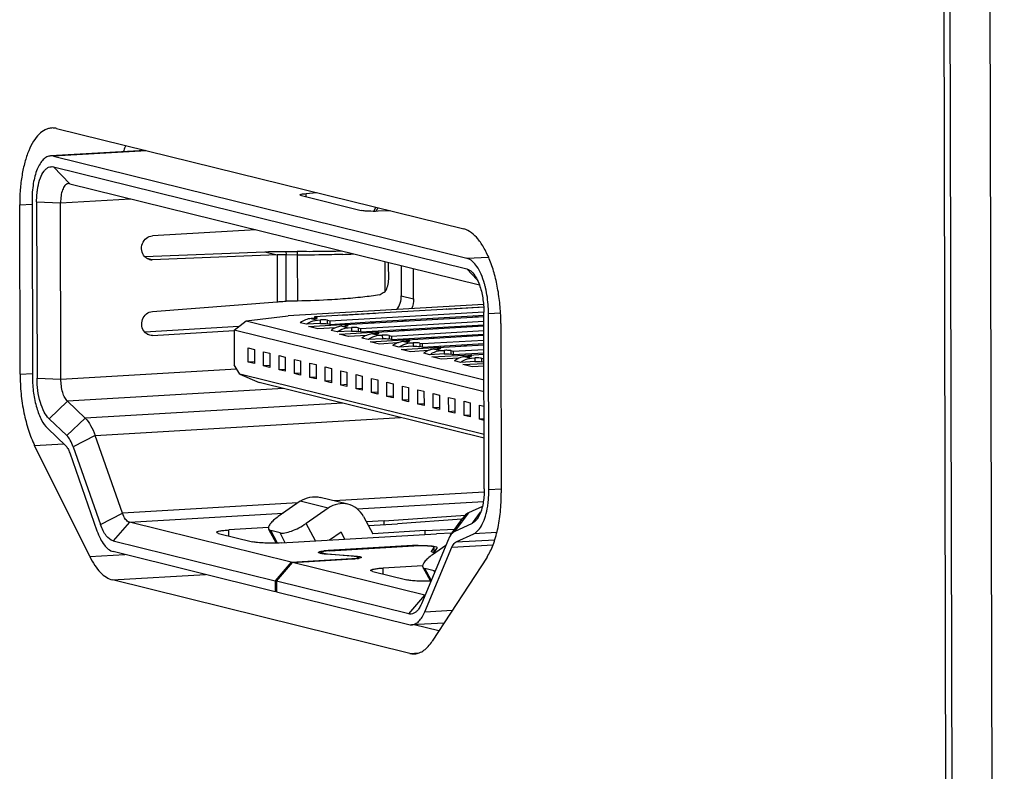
# Model space of a CAD drawing. Header units: millimetres. Extents: x 0 to 2731, y -3524 to -2222.
# Tile 113 of 221: x 1471 to 1484, y -2526 to -2515. Entities that reach past the tile are written whole.
import ezdxf

# ---------------------------------------------------------------- set-up
doc = ezdxf.new("R2010")
doc.units = ezdxf.units.MM
doc.header["$LTSCALE"] = 46.255
doc.layers.add('00_COMPONENTS', color=7, linetype='CONTINUOUS')

msp = doc.modelspace()

# ---------------------------------------------------------------- linework, layer by layer
at = {"layer": '00_COMPONENTS', "color": 7}
for p, q in [((1484.326, -2602.895), (1483.933, -2425.161)), ((1483.765, -2601.764), (1483.377, -2426.016)), ((1483.679, -2601.545), (1483.291, -2426.194)), ((1471.112, -2516.643), (1476.789, -2518.045)), ((1472.348, -2516.949), (1471.03, -2517.026)), ((1471.069, -2517.03), (1476.832, -2518.453)), ((1471.07, -2517.179), (1476.833, -2518.602)), ((1471.296, -2517.414), (1477.008, -2518.825)), ((1474.592, -2517.551), (1474.735, -2517.538)), ((1470.604, -2520.069), (1470.599, -2517.707)), ((1470.77, -2517.651), (1470.775, -2520.111)), ((1470.834, -2517.666), (1470.84, -2520.127)), ((1471.173, -2520.141), (1471.168, -2517.68)), ((1474.527, -2517.58), (1475.361, -2517.786)), ((1475.563, -2517.743), (1475.532, -2517.799)), ((1475.764, -2517.792), (1475.595, -2517.798)), ((1473.893, -2518.055), (1472.449, -2518.14)), ((1472.34, -2518.429), (1474.014, -2518.363)), ((1474.309, -2518.358), (1474.466, -2518.36)), ((1474.186, -2518.406), (1472.447, -2518.474)), ((1474.469, -2518.408), (1474.312, -2518.406)), ((1475.743, -2518.743), (1475.742, -2518.538)), ((1475.919, -2518.556), (1475.919, -2518.976)), ((1476.091, -2519.018), (1476.091, -2518.598)), ((1472.449, -2519.196), (1474.187, -2519.061)), ((1474.471, -2519.05), (1474.314, -2519.053)), ((1477.065, -2519.098), (1474.342, -2519.258)), ((1477.066, -2519.134), (1474.707, -2519.272)), ((1474.922, -2519.325), (1477.07, -2519.199)), ((1475.098, -2519.246), (1475.55, -2519.22)), ((1475.55, -2519.22), (1475.56, -2519.222)), ((1476.543, -2519.161), (1476.995, -2519.135)), ((1476.552, -2519.164), (1476.543, -2519.161)), ((1476.995, -2519.135), (1477.004, -2519.137)), ((1477.076, -2521.668), (1477.07, -2519.207)), ((1473.59, -2519.457), (1473.755, -2519.328)), ((1473.755, -2519.328), (1474.342, -2519.258)), ((1473.755, -2519.328), (1477.072, -2520.148)), ((1474.597, -2519.374), (1474.511, -2519.353)), ((1474.708, -2519.292), (1474.663, -2519.295)), ((1474.707, -2519.272), (1474.707, -2519.292)), ((1474.707, -2519.272), (1474.741, -2519.281)), ((1474.749, -2519.316), (1474.794, -2519.313)), ((1474.888, -2519.317), (1474.922, -2519.325)), ((1474.922, -2519.325), (1474.922, -2519.375)), ((1474.922, -2519.375), (1475.485, -2519.342)), ((1475.108, -2519.249), (1475.098, -2519.246)), ((1475.137, -2519.378), (1477.074, -2519.265)), ((1475.352, -2519.432), (1477.071, -2519.331)), ((1475.485, -2519.342), (1477.073, -2519.249)), ((1475.538, -2519.355), (1475.485, -2519.342)), ((1475.937, -2519.331), (1475.937, -2519.315)), ((1475.937, -2519.315), (1475.99, -2519.328)), ((1476.982, -2519.27), (1476.93, -2519.257)), ((1477.14, -2521.684), (1477.135, -2519.223)), ((1473.654, -2519.407), (1472.342, -2519.484)), ((1472.452, -2519.53), (1473.59, -2519.463)), ((1473.59, -2519.457), (1473.591, -2519.941)), ((1477.073, -2520.318), (1473.59, -2519.457)), ((1474.794, -2519.363), (1474.597, -2519.374)), ((1474.625, -2519.406), (1475.168, -2519.374)), ((1474.755, -2519.437), (1474.625, -2519.406)), ((1475.002, -2519.423), (1474.755, -2519.437)), ((1474.922, -2519.375), (1474.888, -2519.366)), ((1475.027, -2519.481), (1474.941, -2519.459)), ((1475.224, -2519.469), (1475.027, -2519.481)), ((1475.055, -2519.512), (1475.598, -2519.48)), ((1475.093, -2519.401), (1475.138, -2519.398)), ((1475.137, -2519.378), (1475.137, -2519.398)), ((1475.171, -2519.387), (1475.137, -2519.378)), ((1475.168, -2519.379), (1475.168, -2519.374)), ((1475.168, -2519.374), (1475.177, -2519.376)), ((1475.179, -2519.422), (1475.224, -2519.419)), ((1475.318, -2519.423), (1475.352, -2519.432)), ((1475.352, -2519.481), (1475.318, -2519.473)), ((1475.352, -2519.481), (1477.071, -2519.38)), ((1475.352, -2519.432), (1475.352, -2519.481)), ((1475.567, -2519.485), (1477.071, -2519.396)), ((1475.567, -2519.504), (1475.567, -2519.485)), ((1475.567, -2519.485), (1475.601, -2519.493)), ((1475.598, -2519.485), (1475.598, -2519.48)), ((1475.598, -2519.48), (1475.607, -2519.482)), ((1475.782, -2519.538), (1477.071, -2519.462)), ((1475.968, -2519.461), (1475.915, -2519.448)), ((1476.367, -2519.438), (1476.367, -2519.422)), ((1476.367, -2519.422), (1476.42, -2519.435)), ((1477.307, -2519.364), (1477.313, -2521.726)), ((1472.375, -2519.511), (1472.452, -2519.53)), ((1475.185, -2519.544), (1475.055, -2519.512)), ((1475.432, -2519.529), (1475.185, -2519.544)), ((1475.457, -2519.587), (1475.371, -2519.566)), ((1475.655, -2519.575), (1475.457, -2519.587)), ((1475.485, -2519.618), (1476.028, -2519.586)), ((1475.615, -2519.65), (1475.485, -2519.618)), ((1475.568, -2519.504), (1475.523, -2519.507)), ((1475.609, -2519.528), (1475.654, -2519.526)), ((1475.748, -2519.529), (1475.782, -2519.538)), ((1475.782, -2519.587), (1475.748, -2519.579)), ((1475.782, -2519.587), (1477.071, -2519.512)), ((1475.782, -2519.538), (1475.782, -2519.587)), ((1475.998, -2519.611), (1475.953, -2519.613)), ((1475.997, -2519.591), (1477.071, -2519.528)), ((1475.997, -2519.611), (1475.997, -2519.591)), ((1475.997, -2519.591), (1476.032, -2519.599)), ((1476.028, -2519.591), (1476.028, -2519.586)), ((1476.028, -2519.586), (1476.038, -2519.589)), ((1476.039, -2519.634), (1476.084, -2519.632)), ((1476.212, -2519.644), (1477.071, -2519.594)), ((1476.398, -2519.567), (1476.345, -2519.554)), ((1476.797, -2519.544), (1476.797, -2519.528)), ((1476.797, -2519.528), (1476.85, -2519.541)), ((1473.784, -2519.902), (1473.784, -2519.704)), ((1473.784, -2519.704), (1473.87, -2519.725)), ((1473.87, -2519.725), (1473.87, -2519.923)), ((1473.999, -2519.955), (1473.999, -2519.757)), ((1473.999, -2519.757), (1474.085, -2519.778)), ((1475.862, -2519.635), (1475.615, -2519.65)), ((1475.887, -2519.693), (1475.801, -2519.672)), ((1476.085, -2519.681), (1475.887, -2519.693)), ((1475.916, -2519.724), (1476.458, -2519.692)), ((1476.045, -2519.756), (1475.916, -2519.724)), ((1476.292, -2519.742), (1476.045, -2519.756)), ((1476.178, -2519.636), (1476.212, -2519.644)), ((1476.212, -2519.694), (1476.178, -2519.685)), ((1476.212, -2519.694), (1477.071, -2519.643)), ((1476.212, -2519.644), (1476.212, -2519.694)), ((1476.429, -2519.717), (1476.383, -2519.719)), ((1476.427, -2519.697), (1477.071, -2519.659)), ((1476.427, -2519.717), (1476.427, -2519.697)), ((1476.427, -2519.697), (1476.462, -2519.706)), ((1476.458, -2519.698), (1476.458, -2519.692)), ((1476.458, -2519.692), (1476.468, -2519.695)), ((1476.469, -2519.741), (1476.515, -2519.738)), ((1476.608, -2519.742), (1476.642, -2519.75)), ((1476.642, -2519.75), (1477.071, -2519.725)), ((1476.642, -2519.75), (1476.642, -2519.8)), ((1476.828, -2519.674), (1476.775, -2519.661)), ((1473.869, -2519.897), (1473.784, -2519.902)), ((1473.87, -2519.923), (1473.784, -2519.902)), ((1474.085, -2519.778), (1474.085, -2519.977)), ((1474.214, -2520.008), (1474.214, -2519.81)), ((1474.214, -2519.81), (1474.3, -2519.831)), ((1474.3, -2519.831), (1474.3, -2520.03)), ((1474.429, -2520.062), (1474.429, -2519.863)), ((1474.429, -2519.863), (1474.515, -2519.884)), ((1474.515, -2519.884), (1474.515, -2520.083)), ((1476.317, -2519.799), (1476.231, -2519.778)), ((1476.515, -2519.788), (1476.317, -2519.799)), ((1476.346, -2519.83), (1476.888, -2519.799)), ((1476.475, -2519.862), (1476.346, -2519.83)), ((1476.722, -2519.848), (1476.475, -2519.862)), ((1476.642, -2519.8), (1476.608, -2519.791)), ((1477.072, -2519.775), (1476.642, -2519.8)), ((1476.747, -2519.905), (1476.661, -2519.884)), ((1476.945, -2519.894), (1476.747, -2519.905)), ((1476.859, -2519.823), (1476.813, -2519.826)), ((1476.857, -2519.803), (1477.072, -2519.791)), ((1476.857, -2519.823), (1476.857, -2519.803)), ((1476.857, -2519.803), (1476.892, -2519.812)), ((1476.888, -2519.804), (1476.888, -2519.799)), ((1476.888, -2519.799), (1476.898, -2519.801)), ((1476.899, -2519.847), (1476.945, -2519.844)), ((1477.038, -2519.848), (1477.072, -2519.856)), ((1477.072, -2519.906), (1477.038, -2519.898)), ((1473.667, -2520.072), (1473.591, -2519.941)), ((1474.084, -2519.95), (1473.999, -2519.955)), ((1474.085, -2519.977), (1473.999, -2519.955)), ((1474.299, -2520.004), (1474.214, -2520.008)), ((1474.3, -2520.03), (1474.214, -2520.008)), ((1474.644, -2520.115), (1474.644, -2519.916)), ((1474.644, -2519.916), (1474.73, -2519.937)), ((1474.73, -2519.937), (1474.73, -2520.136)), ((1474.859, -2520.168), (1474.859, -2519.969)), ((1474.859, -2519.969), (1474.945, -2519.99)), ((1474.945, -2519.99), (1474.945, -2520.189)), ((1475.074, -2520.221), (1475.074, -2520.022)), ((1475.074, -2520.022), (1475.16, -2520.044)), ((1475.16, -2520.044), (1475.16, -2520.242)), ((1476.776, -2519.937), (1477.072, -2519.919)), ((1476.905, -2519.969), (1476.776, -2519.937)), ((1477.072, -2519.959), (1476.905, -2519.969)), ((1473.667, -2520.072), (1473.939, -2520.187)), ((1477.074, -2520.913), (1473.667, -2520.072)), ((1474.514, -2520.057), (1474.429, -2520.062)), ((1474.515, -2520.083), (1474.429, -2520.062)), ((1474.729, -2520.11), (1474.644, -2520.115)), ((1474.73, -2520.136), (1474.644, -2520.115)), ((1474.944, -2520.163), (1474.859, -2520.168)), ((1474.945, -2520.189), (1474.859, -2520.168)), ((1475.289, -2520.274), (1475.289, -2520.075)), ((1475.289, -2520.075), (1475.375, -2520.097)), ((1475.375, -2520.097), (1475.375, -2520.295)), ((1475.504, -2520.327), (1475.504, -2520.129)), ((1475.504, -2520.129), (1475.59, -2520.15)), ((1475.59, -2520.15), (1475.59, -2520.348)), ((1477.074, -2520.962), (1473.939, -2520.187)), ((1475.159, -2520.216), (1475.074, -2520.221)), ((1475.16, -2520.242), (1475.074, -2520.221)), ((1475.374, -2520.269), (1475.289, -2520.274)), ((1475.375, -2520.295), (1475.289, -2520.274)), ((1475.719, -2520.38), (1475.719, -2520.182)), ((1475.719, -2520.182), (1475.805, -2520.203)), ((1475.805, -2520.203), (1475.806, -2520.402)), ((1475.935, -2520.433), (1475.934, -2520.235)), ((1475.934, -2520.235), (1476.02, -2520.256)), ((1476.02, -2520.256), (1476.021, -2520.455)), ((1476.15, -2520.486), (1476.149, -2520.288)), ((1476.149, -2520.288), (1476.235, -2520.309)), ((1476.235, -2520.309), (1476.236, -2520.508)), ((1471.512, -2520.684), (1471.265, -2520.448)), ((1475.589, -2520.322), (1475.504, -2520.327)), ((1475.59, -2520.348), (1475.504, -2520.327)), ((1475.804, -2520.375), (1475.719, -2520.38)), ((1475.806, -2520.402), (1475.719, -2520.38)), ((1476.019, -2520.428), (1475.935, -2520.433)), ((1476.021, -2520.455), (1475.935, -2520.433)), ((1476.365, -2520.54), (1476.364, -2520.341)), ((1476.364, -2520.341), (1476.45, -2520.362)), ((1476.45, -2520.362), (1476.451, -2520.561)), ((1476.58, -2520.593), (1476.579, -2520.394)), ((1476.579, -2520.394), (1476.665, -2520.415)), ((1476.665, -2520.415), (1476.666, -2520.614)), ((1476.795, -2520.646), (1476.794, -2520.447)), ((1476.794, -2520.447), (1476.88, -2520.468)), ((1476.234, -2520.482), (1476.15, -2520.486)), ((1476.236, -2520.508), (1476.15, -2520.486)), ((1476.449, -2520.535), (1476.365, -2520.54)), ((1476.451, -2520.561), (1476.365, -2520.54)), ((1476.664, -2520.588), (1476.58, -2520.593)), ((1476.666, -2520.614), (1476.58, -2520.593)), ((1476.88, -2520.468), (1476.881, -2520.667)), ((1477.01, -2520.699), (1477.009, -2520.5)), ((1477.009, -2520.5), (1477.073, -2520.516)), ((1471.008, -2520.691), (1471.255, -2520.927)), ((1476.879, -2520.641), (1476.795, -2520.646)), ((1476.881, -2520.667), (1476.795, -2520.646)), ((1477.074, -2520.695), (1477.01, -2520.699)), ((1477.074, -2520.715), (1477.01, -2520.699)), ((1470.989, -2520.828), (1471.237, -2521.065)), ((1472.031, -2522.01), (1471.65, -2520.923)), ((1471.576, -2522.614), (1470.807, -2521.063)), ((1471.344, -2521.081), (1471.725, -2522.167)), ((1471.296, -2521.167), (1471.676, -2522.253)), ((1475.175, -2521.884), (1474.788, -2521.788)), ((1474.511, -2521.843), (1474.204, -2522.056)), ((1474.898, -2521.939), (1474.591, -2522.152)), ((1477.049, -2521.915), (1476.857, -2522.004)), ((1475.391, -2522.055), (1475.522, -2522.295)), ((1475.681, -2522.115), (1476.812, -2522.035)), ((1476.762, -2522.094), (1475.867, -2522.157)), ((1476.607, -2522.313), (1476.77, -2522.083)), ((1474.385, -2522.692), (1472.128, -2522.135)), ((1474.068, -2522.21), (1473.514, -2522.242)), ((1474.069, -2522.232), (1474.175, -2522.426)), ((1475.681, -2522.115), (1475.432, -2522.13)), ((1475.46, -2522.181), (1475.867, -2522.157)), ((1475.681, -2522.168), (1475.681, -2522.115)), ((1476.254, -2522.252), (1476.664, -2522.233)), ((1476.663, -2522.263), (1476.91, -2522.148)), ((1473.372, -2522.29), (1473.845, -2522.407)), ((1474.228, -2522.283), (1474.099, -2522.251)), ((1474.245, -2522.423), (1476.412, -2522.296)), ((1475.079, -2522.272), (1474.919, -2522.383)), ((1475.133, -2522.371), (1475.079, -2522.272)), ((1476.254, -2522.252), (1475.522, -2522.295)), ((1476.575, -2522.373), (1476.199, -2523.272)), ((1476.254, -2522.305), (1476.254, -2522.252)), ((1476.627, -2522.285), (1476.412, -2522.296)), ((1476.683, -2522.41), (1476.929, -2522.295)), ((1471.903, -2522.396), (1474.16, -2522.954)), ((1476.075, -2522.461), (1474.901, -2522.53)), ((1474.918, -2522.534), (1476.092, -2522.465)), ((1476.248, -2523.382), (1476.624, -2522.483)), ((1476.34, -2522.543), (1476.377, -2522.488)), ((1476.539, -2522.459), (1476.354, -2522.587)), ((1476.377, -2522.488), (1476.378, -2522.486)), ((1476.378, -2522.545), (1476.378, -2522.486)), ((1476.417, -2522.488), (1476.38, -2522.543)), ((1476.418, -2522.486), (1476.417, -2522.488)), ((1474.16, -2523.103), (1471.903, -2522.545)), ((1474.385, -2522.692), (1475.231, -2522.642)), ((1474.402, -2522.696), (1475.248, -2522.647)), ((1474.804, -2522.571), (1474.804, -2522.556)), ((1475.253, -2522.61), (1474.868, -2522.579)), ((1474.891, -2522.575), (1475.276, -2522.606)), ((1475.323, -2522.639), (1475.322, -2522.625)), ((1476.34, -2522.545), (1476.34, -2522.543)), ((1477.114, -2522.62), (1476.351, -2523.793)), ((1476.362, -2522.556), (1476.355, -2522.554)), ((1476.38, -2522.543), (1476.38, -2522.545)), ((1476.38, -2522.559), (1476.38, -2522.545)), ((1474.385, -2522.692), (1474.16, -2522.954)), ((1474.177, -2522.958), (1474.402, -2522.696)), ((1476.247, -2523.152), (1474.402, -2522.696)), ((1476.218, -2522.741), (1475.664, -2522.773)), ((1476.22, -2522.763), (1476.325, -2522.957)), ((1476.378, -2522.814), (1476.249, -2522.782)), ((1475.523, -2522.821), (1475.996, -2522.938)), ((1476.036, -2523.963), (1471.891, -2522.939)), ((1474.16, -2522.954), (1474.16, -2523.103)), ((1474.177, -2522.958), (1474.178, -2523.107)), ((1476.022, -2523.414), (1474.177, -2522.958)), ((1474.177, -2523.102), (1474.16, -2523.103)), ((1474.178, -2523.107), (1476.022, -2523.562)), ((1476.516, -2523.54), (1476.062, -2523.566)), ((1476.444, -2523.649), (1476.098, -2523.564))]:
    msp.add_line(p, q, dxfattribs=at)
at = {"layer": '00_COMPONENTS', "color": 4}
for p, q in [((1472.368, -2516.954), (1471.069, -2517.03)), ((1471.07, -2517.179), (1471.296, -2517.414)), ((1474.592, -2517.596), (1474.592, -2517.551)), ((1470.599, -2517.707), (1470.77, -2517.697)), ((1470.834, -2517.666), (1471.168, -2517.68)), ((1471.168, -2517.68), (1472.141, -2517.623)), ((1475.593, -2517.75), (1475.565, -2517.799)), ((1474.014, -2518.363), (1474.186, -2518.406)), ((1474.309, -2518.358), (1474.312, -2518.406)), ((1474.466, -2518.36), (1474.469, -2518.408)), ((1472.447, -2518.474), (1472.375, -2518.456)), ((1474.186, -2518.406), (1474.187, -2519.061)), ((1474.314, -2519.053), (1474.312, -2518.406)), ((1474.469, -2518.408), (1474.471, -2519.05)), ((1475.694, -2518.915), (1475.693, -2518.5)), ((1476.832, -2518.453), (1477.134, -2518.436)), ((1476.833, -2518.602), (1476.977, -2518.753)), ((1475.919, -2518.976), (1476.091, -2519.018)), ((1477.135, -2519.223), (1477.303, -2519.213)), ((1474.663, -2519.295), (1474.749, -2519.316)), ((1474.741, -2519.281), (1474.741, -2519.288)), ((1474.794, -2519.363), (1474.794, -2519.313)), ((1474.888, -2519.366), (1474.888, -2519.317)), ((1475.093, -2519.401), (1475.179, -2519.422)), ((1475.171, -2519.387), (1475.171, -2519.394)), ((1475.224, -2519.419), (1475.224, -2519.469)), ((1475.318, -2519.423), (1475.318, -2519.473)), ((1475.601, -2519.493), (1475.601, -2519.5)), ((1475.523, -2519.507), (1475.609, -2519.528)), ((1475.654, -2519.526), (1475.655, -2519.575)), ((1475.748, -2519.529), (1475.748, -2519.579)), ((1475.953, -2519.613), (1476.039, -2519.634)), ((1476.032, -2519.599), (1476.032, -2519.607)), ((1476.084, -2519.632), (1476.085, -2519.681)), ((1476.178, -2519.636), (1476.178, -2519.685)), ((1476.383, -2519.719), (1476.469, -2519.741)), ((1476.462, -2519.706), (1476.462, -2519.713)), ((1476.515, -2519.738), (1476.515, -2519.788)), ((1476.608, -2519.742), (1476.608, -2519.791)), ((1476.813, -2519.826), (1476.899, -2519.847)), ((1476.892, -2519.812), (1476.892, -2519.819)), ((1476.945, -2519.844), (1476.945, -2519.894)), ((1477.038, -2519.848), (1477.038, -2519.898)), ((1471.173, -2520.141), (1473.623, -2519.997)), ((1470.604, -2520.069), (1470.775, -2520.059)), ((1470.84, -2520.127), (1471.173, -2520.141)), ((1474.277, -2520.271), (1471.265, -2520.448)), ((1471.265, -2520.448), (1471.008, -2520.691)), ((1475.098, -2520.474), (1471.512, -2520.684)), ((1471.255, -2520.927), (1471.512, -2520.684)), ((1471.65, -2520.923), (1475.907, -2520.673)), ((1471.65, -2520.923), (1471.344, -2521.081)), ((1470.807, -2521.063), (1471.21, -2521.039)), ((1477.313, -2521.673), (1477.14, -2521.684)), ((1477.075, -2521.713), (1474.982, -2521.836)), ((1474.478, -2521.866), (1472.031, -2522.01)), ((1474.898, -2521.939), (1474.511, -2521.843)), ((1475.302, -2521.948), (1477.063, -2521.845)), ((1471.725, -2522.167), (1472.031, -2522.01)), ((1472.128, -2522.135), (1474.272, -2522.009)), ((1476.857, -2522.004), (1476.663, -2522.263)), ((1476.91, -2522.148), (1477.025, -2521.995)), ((1472.128, -2522.135), (1471.903, -2522.396)), ((1474.723, -2522.395), (1474.591, -2522.152)), ((1473.514, -2522.325), (1473.514, -2522.242)), ((1474.193, -2522.425), (1474.099, -2522.251)), ((1474.302, -2522.42), (1474.228, -2522.283)), ((1477.252, -2522.276), (1476.929, -2522.295)), ((1476.075, -2522.465), (1476.075, -2522.461)), ((1476.377, -2522.545), (1476.377, -2522.488)), ((1476.624, -2522.483), (1477.199, -2522.449)), ((1476.683, -2522.41), (1477.224, -2522.378)), ((1471.576, -2522.614), (1472.065, -2522.585)), ((1474.891, -2522.579), (1474.891, -2522.575)), ((1474.901, -2522.534), (1474.901, -2522.53)), ((1475.231, -2522.642), (1475.231, -2522.647)), ((1475.276, -2522.61), (1475.276, -2522.606)), ((1476.38, -2522.559), (1476.38, -2522.543)), ((1475.665, -2522.856), (1475.664, -2522.773)), ((1476.337, -2522.943), (1476.249, -2522.782)), ((1471.891, -2522.939), (1473.189, -2522.863)), ((1476.385, -2522.827), (1476.378, -2522.814)), ((1476.022, -2523.414), (1476.247, -2523.152)), ((1476.248, -2523.382), (1476.633, -2523.36)), ((1476.036, -2523.963), (1476.17, -2523.955))]:
    msp.add_line(p, q, dxfattribs=at)
at = {"layer": '00_COMPONENTS', "color": 7}
for centre, radius, start, end in [((1471.282, -2517.468), 0.0559, 93.4436, 103.6926), ((1474.696, -2511.683), 6.677, 272.0093, 273.3291), ((1474.735, -2509.485), 8.922, 272.3585, 273.3361), ((1472.442, -2518.337), 0.137, 256.1802, 272.2041), ((1475.404, -2518.538), 0.338, 0.1159, 4.567), ((1475.845, -2519.161), 1.283, 13.8116, 15.8614), ((1475.791, -2519.175), 1.339, 13.3837, 13.8237), ((1474.78, -2519.611), 0.3, 126.8181, 127.7428), ((1475.21, -2519.718), 0.3, 126.8181, 127.7428), ((1475.64, -2519.824), 0.3, 126.8181, 127.7428), ((1476.07, -2519.93), 0.3, 126.8181, 127.7428), ((1476.501, -2520.036), 0.3, 126.8181, 127.7428), ((1476.931, -2520.143), 0.3, 126.8181, 127.7428), ((1475.856, -2521.712), 1.283, 351.1002, 352.7667), ((1476.168, -2524.063), 1.605, 92.3958, 93.3473), ((1476.18, -2524.336), 1.878, 90.7454, 92.3973), ((1474.934, -2523.361), 0.831, 95.5714, 96.9829), ((1474.961, -2523.631), 1.103, 94.4029, 95.5858), ((1474.956, -2521.75), 0.828, 264.1716, 265.4823), ((1474.98, -2523.882), 1.354, 93.3459, 94.4116), ((1475.183, -2521.52), 1.128, 273.3459, 274.4116), ((1475.246, -2522.158), 0.487, 276.9648, 278.7722), ((1476.447, -2522.127), 0.437, 260.9163, 262.7895)]:
    msp.add_arc(centre, radius, start, end, dxfattribs=at)
for points, knots in [([(1471.044, -2516.637), (1471.029, -2516.638), (1470.998, -2516.643), (1470.935, -2516.667), (1470.86, -2516.725), (1470.784, -2516.827), (1470.719, -2516.959), (1470.666, -2517.118), (1470.627, -2517.3), (1470.603, -2517.499), (1470.598, -2517.637), (1470.599, -2517.707)], [0, 0, 0, 0, 0.037287, 0.075886, 0.161064, 0.2619, 0.380492, 0.516303, 0.667131, 0.829692, 1, 1, 1, 1]), ([(1471.112, -2516.643), (1471.106, -2516.642), (1471.084, -2516.637), (1471.061, -2516.636), (1471.044, -2516.637)], [0, 0, 0, 0, 0.254443, 1, 1, 1, 1]), ([(1472.076, -2516.881), (1472.073, -2516.888), (1472.062, -2516.916), (1472.052, -2516.945), (1472.045, -2516.966)], [0, 0, 0, 0, 0.243513, 1, 1, 1, 1]), ([(1471.03, -2517.026), (1471.012, -2517.027), (1470.973, -2517.038), (1470.923, -2517.078), (1470.878, -2517.137), (1470.824, -2517.247), (1470.78, -2517.421), (1470.77, -2517.57), (1470.77, -2517.651)], [0, 0, 0, 0, 0.075632, 0.160904, 0.261853, 0.380578, 0.667035, 1, 1, 1, 1]), ([(1470.834, -2517.666), (1470.834, -2517.631), (1470.836, -2517.579), (1470.844, -2517.511), (1470.856, -2517.434), (1470.88, -2517.34), (1470.923, -2517.253), (1470.966, -2517.206), (1470.999, -2517.184), (1471.035, -2517.174), (1471.058, -2517.176), (1471.07, -2517.179)], [0, 0, 0, 0, 0.175968, 0.260953, 0.342939, 0.5655, 0.745434, 0.818976, 0.883311, 0.941992, 1, 1, 1, 1]), ([(1471.269, -2517.414), (1471.253, -2517.417), (1471.221, -2517.443), (1471.191, -2517.504), (1471.172, -2517.586), (1471.168, -2517.647), (1471.168, -2517.68)], [0, 0, 0, 0, 0.163469, 0.387277, 0.672793, 1, 1, 1, 1]), ([(1474.507, -2517.57), (1474.507, -2517.567), (1474.517, -2517.562), (1474.532, -2517.558), (1474.559, -2517.554), (1474.58, -2517.552), (1474.592, -2517.551)], [0, 0, 0, 0, 0.090491, 0.288936, 0.597493, 1, 1, 1, 1]), ([(1474.527, -2517.58), (1474.522, -2517.579), (1474.515, -2517.577), (1474.507, -2517.572), (1474.507, -2517.57)], [0, 0, 0, 0, 0.680102, 1, 1, 1, 1]), ([(1475.595, -2517.798), (1475.55, -2517.8), (1475.485, -2517.8), (1475.407, -2517.794), (1475.374, -2517.79), (1475.361, -2517.786)], [0, 0, 0, 0, 0.581172, 0.825874, 1, 1, 1, 1]), ([(1477.307, -2519.364), (1477.307, -2519.286), (1477.3, -2519.13), (1477.271, -2518.901), (1477.224, -2518.685), (1477.161, -2518.49), (1477.095, -2518.346), (1477.034, -2518.247), (1476.955, -2518.14), (1476.867, -2518.065), (1476.789, -2518.045)], [0, 0, 0, 0, 0.158413, 0.315185, 0.465447, 0.604741, 0.729373, 0.785407, 0.836998, 1, 1, 1, 1]), ([(1472.34, -2518.429), (1472.319, -2518.407), (1472.291, -2518.346), (1472.302, -2518.247), (1472.358, -2518.167), (1472.419, -2518.142), (1472.449, -2518.14)], [0, 0, 0, 0, 0.246991, 0.505264, 0.759845, 1, 1, 1, 1]), ([(1474.014, -2518.363), (1474.037, -2518.362), (1474.136, -2518.358), (1474.234, -2518.357), (1474.309, -2518.358)], [0, 0, 0, 0, 0.239155, 1, 1, 1, 1]), ([(1474.93, -2518.357), (1474.893, -2518.358), (1474.739, -2518.362), (1474.584, -2518.362), (1474.466, -2518.36)], [0, 0, 0, 0, 0.23911, 1, 1, 1, 1]), ([(1472.409, -2518.47), (1472.39, -2518.466), (1472.365, -2518.453), (1472.345, -2518.434), (1472.34, -2518.429)], [0, 0, 0, 0, 0.745475, 1, 1, 1, 1]), ([(1474.312, -2518.406), (1474.301, -2518.405), (1474.259, -2518.405), (1474.217, -2518.405), (1474.186, -2518.406)], [0, 0, 0, 0, 0.257965, 1, 1, 1, 1]), ([(1475.102, -2518.399), (1475.052, -2518.401), (1474.841, -2518.408), (1474.63, -2518.41), (1474.469, -2518.408)], [0, 0, 0, 0, 0.239135, 1, 1, 1, 1]), ([(1477.079, -2518.81), (1477.066, -2518.764), (1477.037, -2518.679), (1476.968, -2518.549), (1476.89, -2518.468), (1476.832, -2518.453)], [0, 0, 0, 0, 0.32226, 0.599372, 1, 1, 1, 1]), ([(1476.833, -2518.602), (1476.84, -2518.604), (1476.872, -2518.615), (1476.898, -2518.638), (1476.916, -2518.658)], [0, 0, 0, 0, 0.222547, 1, 1, 1, 1]), ([(1476.916, -2518.658), (1476.935, -2518.679), (1476.971, -2518.733), (1476.996, -2518.792), (1477.008, -2518.824)], [0, 0, 0, 0, 0.455986, 1, 1, 1, 1]), ([(1475.694, -2518.915), (1475.711, -2518.892), (1475.735, -2518.835), (1475.743, -2518.775), (1475.743, -2518.743)], [0, 0, 0, 0, 0.472246, 1, 1, 1, 1]), ([(1475.618, -2518.963), (1475.624, -2518.959), (1475.65, -2518.943), (1475.676, -2518.927), (1475.694, -2518.915)], [0, 0, 0, 0, 0.257216, 1, 1, 1, 1]), ([(1477.008, -2518.824), (1477.029, -2518.883), (1477.06, -2519.01), (1477.07, -2519.14), (1477.07, -2519.207)], [0, 0, 0, 0, 0.481829, 1, 1, 1, 1]), ([(1477.135, -2519.223), (1477.135, -2519.192), (1477.131, -2519.072), (1477.114, -2518.952), (1477.094, -2518.865)], [0, 0, 0, 0, 0.253487, 1, 1, 1, 1]), ([(1474.187, -2519.061), (1474.197, -2519.06), (1474.239, -2519.056), (1474.282, -2519.054), (1474.314, -2519.053)], [0, 0, 0, 0, 0.239397, 1, 1, 1, 1]), ([(1475.104, -2519.021), (1475.053, -2519.025), (1474.843, -2519.039), (1474.631, -2519.047), (1474.471, -2519.05)], [0, 0, 0, 0, 0.239323, 1, 1, 1, 1]), ([(1475.618, -2518.963), (1475.54, -2518.976), (1475.369, -2518.999), (1475.197, -2519.014), (1475.104, -2519.021)], [0, 0, 0, 0, 0.458209, 1, 1, 1, 1]), ([(1475.858, -2519.169), (1475.878, -2519.141), (1475.909, -2519.079), (1475.92, -2519.01), (1475.919, -2518.976)], [0, 0, 0, 0, 0.498722, 1, 1, 1, 1]), ([(1472.342, -2519.484), (1472.321, -2519.462), (1472.294, -2519.401), (1472.304, -2519.304), (1472.359, -2519.224), (1472.419, -2519.198), (1472.449, -2519.196)], [0, 0, 0, 0, 0.246965, 0.505075, 0.759642, 1, 1, 1, 1]), ([(1474.663, -2519.295), (1474.636, -2519.296), (1474.581, -2519.308), (1474.533, -2519.336), (1474.511, -2519.353)], [0, 0, 0, 0, 0.492719, 1, 1, 1, 1]), ([(1474.601, -2519.371), (1474.612, -2519.363), (1474.656, -2519.334), (1474.71, -2519.318), (1474.749, -2519.316)], [0, 0, 0, 0, 0.256805, 1, 1, 1, 1]), ([(1474.708, -2519.292), (1474.714, -2519.292), (1474.723, -2519.291), (1474.736, -2519.289), (1474.743, -2519.288), (1474.748, -2519.285), (1474.748, -2519.284)], [0, 0, 0, 0, 0.398435, 0.710608, 0.912676, 1, 1, 1, 1]), ([(1474.748, -2519.284), (1474.748, -2519.283), (1474.745, -2519.282), (1474.743, -2519.281), (1474.741, -2519.281)], [0, 0, 0, 0, 0.320614, 1, 1, 1, 1]), ([(1474.888, -2519.317), (1474.875, -2519.314), (1474.843, -2519.312), (1474.812, -2519.312), (1474.794, -2519.313)], [0, 0, 0, 0, 0.427877, 1, 1, 1, 1]), ([(1472.412, -2519.526), (1472.392, -2519.521), (1472.366, -2519.508), (1472.346, -2519.489), (1472.342, -2519.484)], [0, 0, 0, 0, 0.744889, 1, 1, 1, 1]), ([(1474.794, -2519.363), (1474.812, -2519.362), (1474.843, -2519.362), (1474.875, -2519.363), (1474.888, -2519.366)], [0, 0, 0, 0, 0.572123, 1, 1, 1, 1]), ([(1475.093, -2519.401), (1475.07, -2519.402), (1475.039, -2519.408), (1475.009, -2519.42), (1475.002, -2519.423)], [0, 0, 0, 0, 0.746652, 1, 1, 1, 1]), ([(1475.031, -2519.478), (1475.042, -2519.469), (1475.086, -2519.44), (1475.14, -2519.424), (1475.179, -2519.422)], [0, 0, 0, 0, 0.256805, 1, 1, 1, 1]), ([(1475.138, -2519.398), (1475.144, -2519.398), (1475.153, -2519.397), (1475.166, -2519.395), (1475.173, -2519.394), (1475.178, -2519.392), (1475.178, -2519.391)], [0, 0, 0, 0, 0.398435, 0.710608, 0.912676, 1, 1, 1, 1]), ([(1475.178, -2519.391), (1475.178, -2519.39), (1475.175, -2519.388), (1475.173, -2519.387), (1475.171, -2519.387)], [0, 0, 0, 0, 0.320614, 1, 1, 1, 1]), ([(1475.318, -2519.423), (1475.305, -2519.42), (1475.273, -2519.418), (1475.242, -2519.418), (1475.224, -2519.419)], [0, 0, 0, 0, 0.427877, 1, 1, 1, 1]), ([(1475.224, -2519.469), (1475.242, -2519.468), (1475.273, -2519.468), (1475.305, -2519.47), (1475.318, -2519.473)], [0, 0, 0, 0, 0.572123, 1, 1, 1, 1]), ([(1475.608, -2519.497), (1475.608, -2519.496), (1475.605, -2519.494), (1475.603, -2519.494), (1475.601, -2519.493)], [0, 0, 0, 0, 0.320614, 1, 1, 1, 1]), ([(1475.523, -2519.507), (1475.5, -2519.508), (1475.469, -2519.515), (1475.44, -2519.526), (1475.432, -2519.529)], [0, 0, 0, 0, 0.746652, 1, 1, 1, 1]), ([(1475.461, -2519.584), (1475.472, -2519.576), (1475.516, -2519.547), (1475.57, -2519.531), (1475.609, -2519.528)], [0, 0, 0, 0, 0.256805, 1, 1, 1, 1]), ([(1475.568, -2519.504), (1475.574, -2519.504), (1475.583, -2519.503), (1475.596, -2519.502), (1475.604, -2519.5), (1475.608, -2519.498), (1475.608, -2519.497)], [0, 0, 0, 0, 0.398435, 0.710608, 0.912676, 1, 1, 1, 1]), ([(1475.748, -2519.529), (1475.735, -2519.526), (1475.703, -2519.525), (1475.672, -2519.525), (1475.654, -2519.526)], [0, 0, 0, 0, 0.427877, 1, 1, 1, 1]), ([(1475.655, -2519.575), (1475.672, -2519.574), (1475.703, -2519.574), (1475.735, -2519.576), (1475.748, -2519.579)], [0, 0, 0, 0, 0.572123, 1, 1, 1, 1]), ([(1475.953, -2519.613), (1475.93, -2519.615), (1475.899, -2519.621), (1475.87, -2519.632), (1475.862, -2519.635)], [0, 0, 0, 0, 0.746652, 1, 1, 1, 1]), ([(1475.998, -2519.611), (1476.004, -2519.61), (1476.014, -2519.61), (1476.026, -2519.608), (1476.034, -2519.606), (1476.038, -2519.604), (1476.038, -2519.603)], [0, 0, 0, 0, 0.398435, 0.710608, 0.912676, 1, 1, 1, 1]), ([(1476.038, -2519.603), (1476.038, -2519.602), (1476.036, -2519.6), (1476.033, -2519.6), (1476.032, -2519.599)], [0, 0, 0, 0, 0.320614, 1, 1, 1, 1]), ([(1476.178, -2519.636), (1476.165, -2519.632), (1476.133, -2519.631), (1476.102, -2519.631), (1476.084, -2519.632)], [0, 0, 0, 0, 0.427877, 1, 1, 1, 1]), ([(1475.891, -2519.69), (1475.902, -2519.682), (1475.947, -2519.653), (1476, -2519.637), (1476.039, -2519.634)], [0, 0, 0, 0, 0.256805, 1, 1, 1, 1]), ([(1476.085, -2519.681), (1476.102, -2519.68), (1476.133, -2519.681), (1476.165, -2519.682), (1476.178, -2519.685)], [0, 0, 0, 0, 0.572123, 1, 1, 1, 1]), ([(1476.383, -2519.719), (1476.36, -2519.721), (1476.329, -2519.727), (1476.3, -2519.738), (1476.292, -2519.742)], [0, 0, 0, 0, 0.746652, 1, 1, 1, 1]), ([(1476.321, -2519.796), (1476.332, -2519.788), (1476.377, -2519.759), (1476.43, -2519.743), (1476.469, -2519.741)], [0, 0, 0, 0, 0.256805, 1, 1, 1, 1]), ([(1476.429, -2519.717), (1476.434, -2519.716), (1476.444, -2519.716), (1476.456, -2519.714), (1476.464, -2519.712), (1476.468, -2519.71), (1476.468, -2519.709)], [0, 0, 0, 0, 0.398435, 0.710608, 0.912676, 1, 1, 1, 1]), ([(1476.468, -2519.709), (1476.468, -2519.708), (1476.466, -2519.707), (1476.463, -2519.706), (1476.462, -2519.706)], [0, 0, 0, 0, 0.320614, 1, 1, 1, 1]), ([(1476.608, -2519.742), (1476.595, -2519.739), (1476.563, -2519.737), (1476.532, -2519.737), (1476.515, -2519.738)], [0, 0, 0, 0, 0.427877, 1, 1, 1, 1]), ([(1476.515, -2519.788), (1476.532, -2519.787), (1476.564, -2519.787), (1476.595, -2519.788), (1476.608, -2519.791)], [0, 0, 0, 0, 0.572123, 1, 1, 1, 1]), ([(1476.813, -2519.826), (1476.79, -2519.827), (1476.759, -2519.833), (1476.73, -2519.845), (1476.722, -2519.848)], [0, 0, 0, 0, 0.746652, 1, 1, 1, 1]), ([(1476.751, -2519.903), (1476.762, -2519.894), (1476.807, -2519.865), (1476.86, -2519.849), (1476.899, -2519.847)], [0, 0, 0, 0, 0.256805, 1, 1, 1, 1]), ([(1476.859, -2519.823), (1476.864, -2519.823), (1476.874, -2519.822), (1476.887, -2519.82), (1476.894, -2519.819), (1476.898, -2519.817), (1476.898, -2519.815)], [0, 0, 0, 0, 0.398435, 0.710608, 0.912676, 1, 1, 1, 1]), ([(1476.898, -2519.815), (1476.898, -2519.815), (1476.896, -2519.813), (1476.893, -2519.812), (1476.892, -2519.812)], [0, 0, 0, 0, 0.320614, 1, 1, 1, 1]), ([(1477.038, -2519.848), (1477.025, -2519.845), (1476.993, -2519.843), (1476.962, -2519.843), (1476.945, -2519.844)], [0, 0, 0, 0, 0.427877, 1, 1, 1, 1]), ([(1476.945, -2519.894), (1476.962, -2519.893), (1476.994, -2519.893), (1477.025, -2519.894), (1477.038, -2519.898)], [0, 0, 0, 0, 0.572123, 1, 1, 1, 1]), ([(1470.604, -2520.069), (1470.604, -2520.16), (1470.613, -2520.341), (1470.652, -2520.604), (1470.715, -2520.846), (1470.773, -2520.995), (1470.807, -2521.063)], [0, 0, 0, 0, 0.267873, 0.530914, 0.77815, 1, 1, 1, 1]), ([(1470.775, -2520.111), (1470.776, -2520.185), (1470.786, -2520.33), (1470.828, -2520.532), (1470.892, -2520.701), (1470.954, -2520.795), (1470.989, -2520.828)], [0, 0, 0, 0, 0.290512, 0.567091, 0.808405, 1, 1, 1, 1]), ([(1471.008, -2520.691), (1470.98, -2520.664), (1470.931, -2520.591), (1470.861, -2520.404), (1470.84, -2520.24), (1470.84, -2520.127)], [0, 0, 0, 0, 0.191864, 0.433518, 1, 1, 1, 1]), ([(1471.265, -2520.448), (1471.25, -2520.433), (1471.223, -2520.393), (1471.184, -2520.291), (1471.173, -2520.202), (1471.173, -2520.141)], [0, 0, 0, 0, 0.191845, 0.433509, 1, 1, 1, 1]), ([(1471.512, -2520.684), (1471.542, -2520.713), (1471.596, -2520.79), (1471.633, -2520.875), (1471.65, -2520.923)], [0, 0, 0, 0, 0.4475, 1, 1, 1, 1]), ([(1471.344, -2521.081), (1471.333, -2521.05), (1471.31, -2520.995), (1471.275, -2520.945), (1471.255, -2520.927)], [0, 0, 0, 0, 0.552499, 1, 1, 1, 1]), ([(1471.237, -2521.065), (1471.25, -2521.077), (1471.273, -2521.11), (1471.289, -2521.146), (1471.296, -2521.167)], [0, 0, 0, 0, 0.447501, 1, 1, 1, 1]), ([(1477.076, -2521.668), (1477.076, -2521.69), (1477.074, -2521.773), (1477.063, -2521.856), (1477.049, -2521.916)], [0, 0, 0, 0, 0.262755, 1, 1, 1, 1]), ([(1477.129, -2521.874), (1477.131, -2521.859), (1477.138, -2521.795), (1477.14, -2521.732), (1477.14, -2521.684)], [0, 0, 0, 0, 0.243797, 1, 1, 1, 1]), ([(1474.511, -2521.843), (1474.551, -2521.815), (1474.642, -2521.775), (1474.742, -2521.777), (1474.788, -2521.788)], [0, 0, 0, 0, 0.508158, 1, 1, 1, 1]), ([(1477.114, -2522.62), (1477.148, -2522.568), (1477.207, -2522.443), (1477.268, -2522.231), (1477.305, -2521.987), (1477.313, -2521.815), (1477.313, -2521.726)], [0, 0, 0, 0, 0.203175, 0.44281, 0.711827, 1, 1, 1, 1]), ([(1475.175, -2521.884), (1475.129, -2521.872), (1475.029, -2521.871), (1474.938, -2521.911), (1474.898, -2521.939)], [0, 0, 0, 0, 0.491842, 1, 1, 1, 1]), ([(1475.391, -2522.055), (1475.368, -2522.013), (1475.307, -2521.938), (1475.22, -2521.895), (1475.175, -2521.884)], [0, 0, 0, 0, 0.50784, 1, 1, 1, 1]), ([(1476.929, -2522.295), (1476.954, -2522.284), (1477.001, -2522.244), (1477.055, -2522.157), (1477.098, -2522.043), (1477.116, -2521.957), (1477.124, -2521.911)], [0, 0, 0, 0, 0.181805, 0.408244, 0.68299, 1, 1, 1, 1]), ([(1477.049, -2521.916), (1477.041, -2521.948), (1477.023, -2522.008), (1476.995, -2522.064), (1476.978, -2522.087)], [0, 0, 0, 0, 0.543273, 1, 1, 1, 1]), ([(1472.128, -2522.135), (1472.106, -2522.129), (1472.063, -2522.089), (1472.041, -2522.04), (1472.031, -2522.01)], [0, 0, 0, 0, 0.408402, 1, 1, 1, 1]), ([(1474.204, -2522.056), (1474.181, -2522.072), (1474.141, -2522.103), (1474.099, -2522.145), (1474.077, -2522.177), (1474.065, -2522.202), (1474.064, -2522.222), (1474.069, -2522.232)], [0, 0, 0, 0, 0.35687, 0.649469, 0.765763, 0.861211, 1, 1, 1, 1]), ([(1476.77, -2522.083), (1476.765, -2522.09), (1476.746, -2522.119), (1476.73, -2522.151), (1476.72, -2522.176)], [0, 0, 0, 0, 0.232094, 1, 1, 1, 1]), ([(1476.857, -2522.004), (1476.849, -2522.008), (1476.815, -2522.028), (1476.788, -2522.058), (1476.77, -2522.083)], [0, 0, 0, 0, 0.224346, 1, 1, 1, 1]), ([(1476.978, -2522.087), (1476.973, -2522.094), (1476.954, -2522.118), (1476.93, -2522.139), (1476.91, -2522.148)], [0, 0, 0, 0, 0.280328, 1, 1, 1, 1]), ([(1471.903, -2522.396), (1471.863, -2522.386), (1471.808, -2522.336), (1471.758, -2522.251), (1471.735, -2522.197), (1471.725, -2522.167)], [0, 0, 0, 0, 0.407658, 0.681763, 1, 1, 1, 1]), ([(1474.069, -2522.232), (1474.071, -2522.234), (1474.078, -2522.244), (1474.09, -2522.249), (1474.099, -2522.251)], [0, 0, 0, 0, 0.22279, 1, 1, 1, 1]), ([(1474.228, -2522.283), (1474.249, -2522.288), (1474.305, -2522.284), (1474.394, -2522.258), (1474.493, -2522.213), (1474.559, -2522.174), (1474.591, -2522.152)], [0, 0, 0, 0, 0.171101, 0.415284, 0.704487, 1, 1, 1, 1]), ([(1471.676, -2522.253), (1471.69, -2522.291), (1471.719, -2522.361), (1471.783, -2522.468), (1471.853, -2522.533), (1471.903, -2522.545)], [0, 0, 0, 0, 0.318369, 0.592334, 1, 1, 1, 1]), ([(1473.343, -2522.275), (1473.343, -2522.273), (1473.347, -2522.268), (1473.363, -2522.261), (1473.396, -2522.254), (1473.449, -2522.247), (1473.491, -2522.244), (1473.514, -2522.242)], [0, 0, 0, 0, 0.032819, 0.089978, 0.291522, 0.60241, 1, 1, 1, 1]), ([(1473.372, -2522.29), (1473.365, -2522.288), (1473.355, -2522.286), (1473.343, -2522.278), (1473.343, -2522.275)], [0, 0, 0, 0, 0.680508, 1, 1, 1, 1]), ([(1476.607, -2522.313), (1476.604, -2522.317), (1476.592, -2522.336), (1476.582, -2522.357), (1476.575, -2522.373)], [0, 0, 0, 0, 0.232094, 1, 1, 1, 1]), ([(1476.663, -2522.263), (1476.658, -2522.265), (1476.636, -2522.278), (1476.619, -2522.297), (1476.607, -2522.313)], [0, 0, 0, 0, 0.224346, 1, 1, 1, 1]), ([(1474.245, -2522.423), (1474.169, -2522.427), (1474.059, -2522.428), (1473.925, -2522.42), (1473.868, -2522.413), (1473.845, -2522.407)], [0, 0, 0, 0, 0.571889, 0.82328, 1, 1, 1, 1]), ([(1476.378, -2522.486), (1476.378, -2522.483), (1476.367, -2522.478), (1476.35, -2522.474), (1476.32, -2522.469), (1476.283, -2522.466), (1476.238, -2522.463), (1476.174, -2522.462), (1476.125, -2522.463), (1476.092, -2522.465)], [0, 0, 0, 0, 0.029878, 0.096683, 0.200142, 0.334569, 0.491866, 0.662231, 1, 1, 1, 1]), ([(1476.155, -2522.458), (1476.169, -2522.458), (1476.222, -2522.458), (1476.275, -2522.459), (1476.314, -2522.463)], [0, 0, 0, 0, 0.26322, 1, 1, 1, 1]), ([(1476.314, -2522.463), (1476.334, -2522.464), (1476.366, -2522.468), (1476.398, -2522.473), (1476.409, -2522.478)], [0, 0, 0, 0, 0.617788, 1, 1, 1, 1]), ([(1476.409, -2522.478), (1476.41, -2522.479), (1476.414, -2522.48), (1476.418, -2522.483), (1476.418, -2522.486)], [0, 0, 0, 0, 0.359244, 1, 1, 1, 1]), ([(1476.624, -2522.483), (1476.628, -2522.474), (1476.641, -2522.446), (1476.663, -2522.419), (1476.683, -2522.41)], [0, 0, 0, 0, 0.301212, 1, 1, 1, 1]), ([(1471.576, -2522.614), (1471.597, -2522.656), (1471.641, -2522.734), (1471.718, -2522.833), (1471.8, -2522.903), (1471.862, -2522.932), (1471.891, -2522.939)], [0, 0, 0, 0, 0.306467, 0.573521, 0.802342, 1, 1, 1, 1]), ([(1474.764, -2522.556), (1474.764, -2522.553), (1474.771, -2522.548), (1474.784, -2522.544), (1474.806, -2522.539), (1474.823, -2522.537), (1474.833, -2522.536)], [0, 0, 0, 0, 0.097108, 0.293122, 0.596588, 1, 1, 1, 1]), ([(1474.773, -2522.563), (1474.772, -2522.563), (1474.768, -2522.561), (1474.764, -2522.558), (1474.764, -2522.556)], [0, 0, 0, 0, 0.358305, 1, 1, 1, 1]), ([(1474.804, -2522.571), (1474.801, -2522.571), (1474.79, -2522.569), (1474.78, -2522.566), (1474.773, -2522.563)], [0, 0, 0, 0, 0.309867, 1, 1, 1, 1]), ([(1474.918, -2522.534), (1474.903, -2522.535), (1474.875, -2522.537), (1474.838, -2522.542), (1474.818, -2522.546), (1474.804, -2522.552), (1474.804, -2522.556)], [0, 0, 0, 0, 0.398637, 0.710579, 0.912664, 1, 1, 1, 1]), ([(1474.804, -2522.556), (1474.804, -2522.558), (1474.811, -2522.563), (1474.824, -2522.566), (1474.846, -2522.57), (1474.863, -2522.572), (1474.872, -2522.573)], [0, 0, 0, 0, 0.093835, 0.290454, 0.595913, 1, 1, 1, 1]), ([(1474.868, -2522.579), (1474.862, -2522.579), (1474.841, -2522.577), (1474.819, -2522.574), (1474.804, -2522.571)], [0, 0, 0, 0, 0.283748, 1, 1, 1, 1]), ([(1475.231, -2522.642), (1475.235, -2522.642), (1475.251, -2522.641), (1475.266, -2522.64), (1475.277, -2522.639)], [0, 0, 0, 0, 0.271175, 1, 1, 1, 1]), ([(1475.322, -2522.625), (1475.322, -2522.623), (1475.315, -2522.619), (1475.302, -2522.616), (1475.28, -2522.612), (1475.263, -2522.61), (1475.253, -2522.61)], [0, 0, 0, 0, 0.090126, 0.288836, 0.597704, 1, 1, 1, 1]), ([(1475.305, -2522.642), (1475.303, -2522.642), (1475.291, -2522.643), (1475.279, -2522.645), (1475.269, -2522.645)], [0, 0, 0, 0, 0.232638, 1, 1, 1, 1]), ([(1475.276, -2522.606), (1475.281, -2522.606), (1475.297, -2522.607), (1475.314, -2522.609), (1475.326, -2522.611)], [0, 0, 0, 0, 0.279728, 1, 1, 1, 1]), ([(1475.277, -2522.639), (1475.287, -2522.637), (1475.301, -2522.635), (1475.316, -2522.631), (1475.321, -2522.628), (1475.322, -2522.627)], [0, 0, 0, 0, 0.67344, 0.880514, 1, 1, 1, 1]), ([(1475.362, -2522.625), (1475.362, -2522.627), (1475.359, -2522.63), (1475.345, -2522.635), (1475.331, -2522.638), (1475.321, -2522.64)], [0, 0, 0, 0, 0.104199, 0.299843, 1, 1, 1, 1]), ([(1475.322, -2522.627), (1475.322, -2522.626), (1475.322, -2522.626), (1475.322, -2522.625), (1475.322, -2522.625)], [0, 0, 0, 0, 0.524196, 1, 1, 1, 1]), ([(1475.326, -2522.611), (1475.328, -2522.612), (1475.335, -2522.613), (1475.343, -2522.615), (1475.348, -2522.616)], [0, 0, 0, 0, 0.287611, 1, 1, 1, 1]), ([(1475.348, -2522.616), (1475.352, -2522.617), (1475.357, -2522.619), (1475.362, -2522.623), (1475.362, -2522.625)], [0, 0, 0, 0, 0.667695, 1, 1, 1, 1]), ([(1476.354, -2522.587), (1476.331, -2522.603), (1476.292, -2522.634), (1476.25, -2522.676), (1476.227, -2522.709), (1476.216, -2522.733), (1476.214, -2522.753), (1476.22, -2522.763)], [0, 0, 0, 0, 0.35687, 0.649469, 0.765763, 0.861211, 1, 1, 1, 1]), ([(1476.355, -2522.554), (1476.351, -2522.553), (1476.346, -2522.551), (1476.34, -2522.547), (1476.34, -2522.545)], [0, 0, 0, 0, 0.668544, 1, 1, 1, 1]), ([(1476.378, -2522.559), (1476.377, -2522.559), (1476.371, -2522.558), (1476.366, -2522.557), (1476.362, -2522.556)], [0, 0, 0, 0, 0.272878, 1, 1, 1, 1]), ([(1476.38, -2522.545), (1476.38, -2522.547), (1476.389, -2522.552), (1476.396, -2522.553), (1476.401, -2522.554)], [0, 0, 0, 0, 0.306074, 1, 1, 1, 1]), ([(1475.493, -2522.806), (1475.493, -2522.804), (1475.497, -2522.799), (1475.513, -2522.793), (1475.546, -2522.785), (1475.599, -2522.778), (1475.641, -2522.775), (1475.664, -2522.773)], [0, 0, 0, 0, 0.032819, 0.089978, 0.291522, 0.60241, 1, 1, 1, 1]), ([(1476.22, -2522.763), (1476.221, -2522.765), (1476.228, -2522.775), (1476.24, -2522.78), (1476.249, -2522.782)], [0, 0, 0, 0, 0.22279, 1, 1, 1, 1]), ([(1475.523, -2522.821), (1475.515, -2522.819), (1475.505, -2522.817), (1475.493, -2522.81), (1475.493, -2522.806)], [0, 0, 0, 0, 0.680508, 1, 1, 1, 1]), ([(1476.331, -2522.957), (1476.266, -2522.959), (1476.173, -2522.958), (1476.061, -2522.949), (1476.015, -2522.943), (1475.996, -2522.938)], [0, 0, 0, 0, 0.583476, 0.826341, 1, 1, 1, 1]), ([(1476.199, -2523.272), (1476.196, -2523.279), (1476.185, -2523.304), (1476.171, -2523.328), (1476.16, -2523.345)], [0, 0, 0, 0, 0.267702, 1, 1, 1, 1]), ([(1476.16, -2523.345), (1476.151, -2523.358), (1476.131, -2523.381), (1476.097, -2523.406), (1476.059, -2523.418), (1476.034, -2523.416), (1476.022, -2523.414)], [0, 0, 0, 0, 0.29337, 0.547026, 0.775546, 1, 1, 1, 1]), ([(1476.062, -2523.566), (1476.08, -2523.565), (1476.118, -2523.554), (1476.169, -2523.515), (1476.213, -2523.456), (1476.237, -2523.409), (1476.248, -2523.382)], [0, 0, 0, 0, 0.198858, 0.422969, 0.688228, 1, 1, 1, 1]), ([(1476.104, -2523.969), (1476.127, -2523.968), (1476.173, -2523.958), (1476.238, -2523.921), (1476.299, -2523.865), (1476.334, -2523.819), (1476.351, -2523.793)], [0, 0, 0, 0, 0.215988, 0.447548, 0.706547, 1, 1, 1, 1]), ([(1476.036, -2523.963), (1476.042, -2523.964), (1476.064, -2523.969), (1476.087, -2523.97), (1476.104, -2523.969)], [0, 0, 0, 0, 0.254444, 1, 1, 1, 1])]:
    msp.add_open_spline(points, degree=3, knots=knots, dxfattribs=at)
for points in [[(1471.069, -2517.03), (1471.057, -2517.027), (1471.043, -2517.025), (1471.03, -2517.026)], [(1471.296, -2517.414), (1471.29, -2517.412), (1471.285, -2517.412), (1471.279, -2517.412)], [(1476.091, -2519.018), (1476.092, -2519.066), (1476.081, -2519.114), (1476.062, -2519.157)], [(1475.002, -2519.423), (1474.98, -2519.432), (1474.96, -2519.445), (1474.941, -2519.459)], [(1472.452, -2519.53), (1472.439, -2519.531), (1472.425, -2519.529), (1472.412, -2519.526)], [(1475.432, -2519.529), (1475.41, -2519.539), (1475.39, -2519.551), (1475.371, -2519.566)], [(1475.862, -2519.635), (1475.841, -2519.645), (1475.82, -2519.657), (1475.801, -2519.672)], [(1476.292, -2519.742), (1476.271, -2519.751), (1476.25, -2519.763), (1476.231, -2519.778)], [(1476.722, -2519.848), (1476.701, -2519.857), (1476.68, -2519.87), (1476.661, -2519.884)], [(1476.378, -2522.814), (1476.382, -2522.815), (1476.386, -2522.816), (1476.39, -2522.816)], [(1476.022, -2523.562), (1476.035, -2523.566), (1476.049, -2523.567), (1476.062, -2523.566)]]:
    msp.add_open_spline(points, degree=3, dxfattribs=at)

doc.saveas('drawing.dxf')
